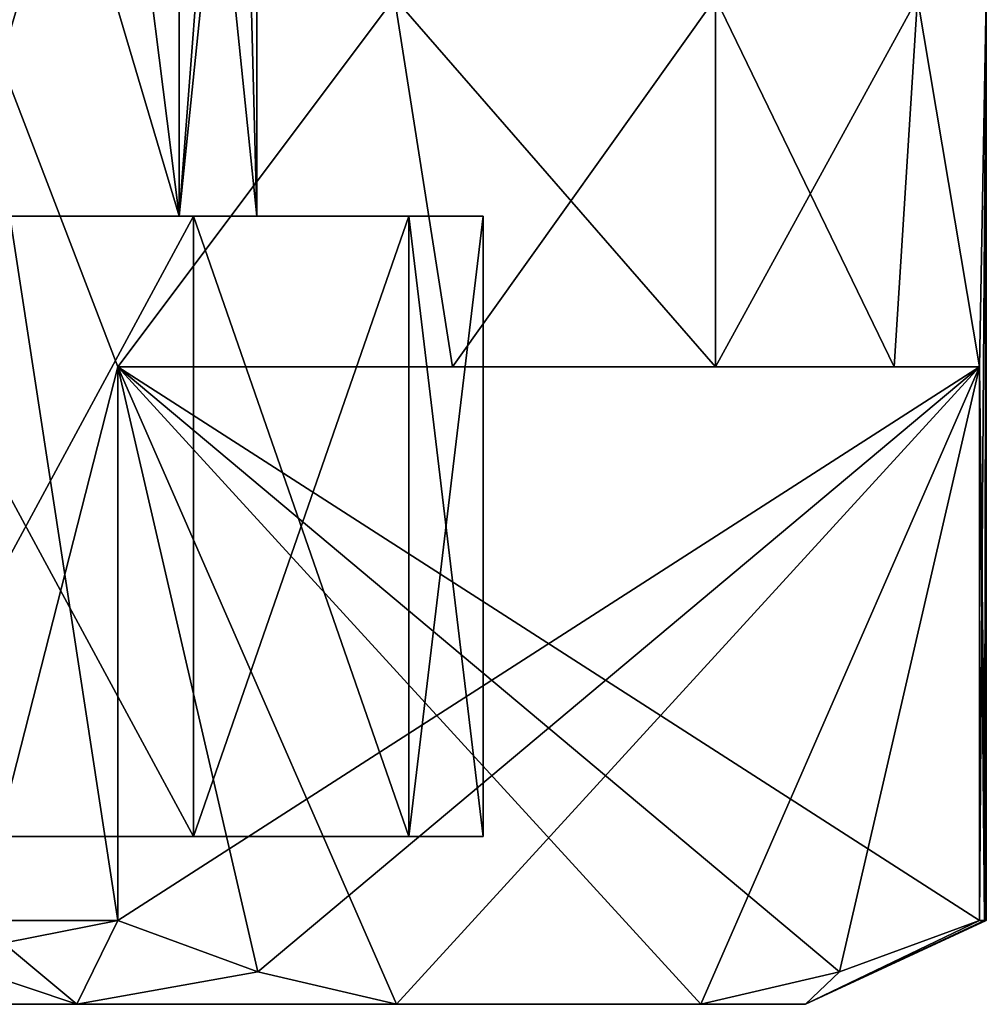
# Model space of a CAD drawing. Extents: x 0 to 500, y -78 to 1266.
# Tile 53 of 197: x 76 to 82, y -6 to 0. Entities that reach past the tile are written whole.
import ezdxf

# ---------------------------------------------------------------- set-up
doc = ezdxf.new("R2010")
doc.units = 0
doc.header["$LTSCALE"] = 65.185185
for name, color, linetype in [('177', 7, 'CONTINUOUS'), ('181', 7, 'CONTINUOUS'), ('182', 7, 'CONTINUOUS'), ('183', 7, 'CONTINUOUS'), ('184', 7, 'CONTINUOUS'), ('186', 7, 'CONTINUOUS'), ('187', 7, 'CONTINUOUS'), ('189', 7, 'CONTINUOUS'), ('190', 7, 'CONTINUOUS'), ('196', 7, 'CONTINUOUS'), ('197', 7, 'CONTINUOUS'), ('198', 7, 'CONTINUOUS'), ('199', 7, 'CONTINUOUS')]:
    doc.layers.add(name, color=color, linetype=linetype)

msp = doc.modelspace()

# ---------------------------------------------------------------- linework, layer by layer
at = {"layer": '177', "color": 7, "linetype": 'CONTINUOUS'}
for points in [[(76.6684, 3.2, -3.85), (75.8985, 3.2, -4.9495), (77.2356, -1.3, -2.6335), (76.6684, 3.2, -3.85)], [(77.2356, -1.3, -2.6335), (75.8985, 3.2, -4.9495), (75.8985, -1.3, -4.9495), (77.2356, -1.3, -2.6335)], [(77.2356, 3.2, -2.6336), (76.6684, 3.2, -3.85), (77.2356, -1.3, -2.6335), (77.2356, 3.2, -2.6336)], [(77.583, 3.2, -1.3371), (77.2356, 3.2, -2.6336), (77.7, -1.3), (77.583, 3.2, -1.3371)], [(77.7, -1.3), (77.2356, 3.2, -2.6336), (77.2356, -1.3, -2.6335), (77.7, -1.3)], [(77.7, 3.2), (77.583, 3.2, -1.3371), (77.7, -1.3), (77.7, 3.2)]]:
    msp.add_3dface(points, dxfattribs=at)
at = {"layer": '181', "color": 7, "linetype": 'CONTINUOUS'}
for points in [[(76.025, 0, -10.4356), (78.5206, 0, -8.5206), (76.871, -2.2, -9.8991), (76.025, 0, -10.4356)], [(76.025, -5.5, -10.4356), (76.025, 0, -10.4356), (76.871, -2.2, -9.8991), (76.025, -5.5, -10.4356)], [(76.871, -2.2, -9.8991), (78.5206, 0, -8.5206), (78.8675, -2.2, -8.1591), (76.871, -2.2, -9.8991)], [(78.5206, 0, -8.5206), (80.4356, 0, -6.025), (78.8675, -2.2, -8.1591), (78.5206, 0, -8.5206)], [(78.8675, -2.2, -8.1591), (80.4356, 0, -6.025), (80.4356, -2.2, -6.025), (78.8675, -2.2, -8.1591)], [(80.4356, 0, -6.025), (81.6394, 0, -3.1188), (80.4356, -2.2, -6.025), (80.4356, 0, -6.025)], [(80.4356, -2.2, -6.025), (81.6394, 0, -3.1188), (81.4997, -2.2, -3.5999), (80.4356, -2.2, -6.025)], [(81.4997, -2.2, -3.5999), (81.6394, 0, -3.1188), (82.0084, -2.2, -1.0009), (81.4997, -2.2, -3.5999)], [(81.6394, 0, -3.1188), (82.05, 0), (82.0084, -2.2, -1.0009), (81.6394, 0, -3.1188)], [(82.0084, -2.2, -1.0009), (82.05, 0), (82.0084, -5.5, -1.0009), (82.0084, -2.2, -1.0009)], [(82.0084, -5.5, -1.0009), (82.05, 0), (82.0396, -5.5, -0.5009), (82.0084, -5.5, -1.0009)], [(82.05, 0), (82.05, -5.5), (82.0396, -5.5, -0.5009), (82.05, 0)], [(76.871, -5.5, -9.8991), (76.025, -5.5, -10.4356), (76.871, -2.2, -9.8991), (76.871, -5.5, -9.8991)]]:
    msp.add_3dface(points, dxfattribs=at)
at = {"layer": '182', "color": 7, "linetype": 'CONTINUOUS'}
for points in [[(74.3442, -6, -10.1602), (76.6268, -6, -8.8424), (74.3442, -6, 10.1602), (74.3442, -6, -10.1602)], [(74.3442, -6, 10.1602), (76.6268, -6, -8.8424), (76.6268, -6, 8.8424), (74.3442, -6, 10.1602)], [(76.6268, -6, -8.8424), (78.5324, -6, -7.0214), (76.6268, -6, 8.8424), (76.6268, -6, -8.8424)], [(76.6268, -6, 8.8424), (78.5324, -6, -7.0214), (78.5324, -6, 7.0214), (76.6268, -6, 8.8424)], [(78.5324, -6, -7.0214), (80.3469, -6, -3.8786), (78.5324, -6, 7.0214), (78.5324, -6, -7.0214)], [(78.5324, -6, 7.0214), (80.3469, -6, -3.8786), (80.3469, -6, 3.8786), (78.5324, -6, 7.0214)], [(80.3469, -6, 3.8786), (80.3469, -6, -3.8786), (80.9711, -6, -1.3179), (80.3469, -6, 3.8786)], [(80.9711, -6, 1.3179), (80.3469, -6, 3.8786), (80.9711, -6, -1.3179), (80.9711, -6, 1.3179)]]:
    msp.add_3dface(points, dxfattribs=at)
at = {"layer": '183', "color": 7, "linetype": 'CONTINUOUS'}
for points in [[(61.3929, -5, 2.7966), (79.05, -5), (60.95, -5), (61.3929, -5, 2.7966)], [(60.95, -5), (79.05, -5), (78.6071, -5, -2.7966), (60.95, -5)], [(61.3929, -5, -2.7966), (60.95, -5), (78.6071, -5, -2.7966), (61.3929, -5, -2.7966)], [(78.6071, -5, 2.7966), (79.05, -5), (61.3929, -5, 2.7966), (78.6071, -5, 2.7966)], [(62.6784, -5, 5.3195), (78.6071, -5, 2.7966), (61.3929, -5, 2.7966), (62.6784, -5, 5.3195)], [(62.6784, -5, -5.3195), (61.3929, -5, -2.7966), (77.3216, -5, -5.3195), (62.6784, -5, -5.3195)], [(77.3216, -5, -5.3195), (61.3929, -5, -2.7966), (78.6071, -5, -2.7966), (77.3216, -5, -5.3195)], [(77.3216, -5, 5.3195), (78.6071, -5, 2.7966), (62.6784, -5, 5.3195), (77.3216, -5, 5.3195)], [(64.6805, -5, 7.3216), (77.3216, -5, 5.3195), (62.6784, -5, 5.3195), (64.6805, -5, 7.3216)], [(75.3195, -5, -7.3216), (62.6784, -5, -5.3195), (77.3216, -5, -5.3195), (75.3195, -5, -7.3216)], [(75.3195, -5, 7.3216), (77.3216, -5, 5.3195), (64.6805, -5, 7.3216), (75.3195, -5, 7.3216)]]:
    msp.add_3dface(points, dxfattribs=at)
at = {"layer": '184', "color": 7, "linetype": 'CONTINUOUS'}
for points in [[(77.2356, -1.3, 2.6335), (75.8985, -1.3, 4.9495), (77.2356, 3.2, 2.6336), (77.2356, -1.3, 2.6335)], [(77.2356, 3.2, 2.6336), (75.8985, -1.3, 4.9495), (76.6684, 3.2, 3.85), (77.2356, 3.2, 2.6336)], [(76.6684, 3.2, 3.85), (75.8985, -1.3, 4.9495), (75.8985, 3.2, 4.9495), (76.6684, 3.2, 3.85)], [(77.7, 3.2), (77.7, -1.3), (77.2356, -1.3, 2.6335), (77.7, 3.2)], [(77.7, 3.2), (77.2356, -1.3, 2.6335), (77.583, 3.2, 1.3371), (77.7, 3.2)], [(77.583, 3.2, 1.3371), (77.2356, -1.3, 2.6335), (77.2356, 3.2, 2.6336), (77.583, 3.2, 1.3371)]]:
    msp.add_3dface(points, dxfattribs=at)
at = {"layer": '186', "color": 7, "linetype": 'CONTINUOUS'}
for points in [[(78.5206, 0, 8.5206), (76.025, 0, 10.4356), (76.871, -2.2, 9.8991), (78.5206, 0, 8.5206)], [(76.871, -2.2, 9.8991), (76.025, 0, 10.4356), (76.871, -5.5, 9.8991), (76.871, -2.2, 9.8991)], [(76.871, -5.5, 9.8991), (76.025, 0, 10.4356), (76.025, -5.5, 10.4356), (76.871, -5.5, 9.8991)], [(78.8675, -2.2, 8.1591), (78.5206, 0, 8.5206), (76.871, -2.2, 9.8991), (78.8675, -2.2, 8.1591)], [(80.4356, 0, 6.025), (78.5206, 0, 8.5206), (80.4356, -2.2, 6.025), (80.4356, 0, 6.025)], [(80.4356, -2.2, 6.025), (78.5206, 0, 8.5206), (78.8675, -2.2, 8.1591), (80.4356, -2.2, 6.025)], [(81.6394, 0, 3.1188), (80.4356, 0, 6.025), (81.4997, -2.2, 3.5999), (81.6394, 0, 3.1188)], [(81.4997, -2.2, 3.5999), (80.4356, 0, 6.025), (80.4356, -2.2, 6.025), (81.4997, -2.2, 3.5999)], [(82.0084, -2.2, 1.0009), (81.6394, 0, 3.1188), (81.4997, -2.2, 3.5999), (82.0084, -2.2, 1.0009)], [(82.05, 0), (81.6394, 0, 3.1188), (82.0084, -2.2, 1.0009), (82.05, 0)], [(82.05, -5.5), (82.05, 0), (82.0084, -2.2, 1.0009), (82.05, -5.5)], [(82.0396, -5.5, 0.5009), (82.05, -5.5), (82.0084, -2.2, 1.0009), (82.0396, -5.5, 0.5009)], [(82.0084, -5.5, 1.0009), (82.0396, -5.5, 0.5009), (82.0084, -2.2, 1.0009), (82.0084, -5.5, 1.0009)]]:
    msp.add_3dface(points, dxfattribs=at)
at = {"layer": '187', "color": 7, "linetype": 'CONTINUOUS'}
for points in [[(76.871, -2.2, -9.8991), (78.8675, -2.2, -8.1591), (80.4356, -2.2, -6.025), (76.871, -2.2, -9.8991)], [(76.871, -2.2, -9.8991), (80.4356, -2.2, -6.025), (81.4997, -2.2, -3.5999), (76.871, -2.2, -9.8991)], [(76.871, -2.2, -9.8991), (81.4997, -2.2, -3.5999), (82.0084, -2.2, -1.0009), (76.871, -2.2, -9.8991)], [(82.0084, -2.2, 1.0009), (78.8675, -2.2, 8.1591), (76.871, -2.2, 9.8991), (82.0084, -2.2, 1.0009)], [(82.0084, -2.2, 1.0009), (80.4356, -2.2, 6.025), (78.8675, -2.2, 8.1591), (82.0084, -2.2, 1.0009)], [(82.0084, -2.2, 1.0009), (81.4997, -2.2, 3.5999), (80.4356, -2.2, 6.025), (82.0084, -2.2, 1.0009)]]:
    msp.add_3dface(points, dxfattribs=at)
at = {"layer": '189', "color": 7, "linetype": 'CONTINUOUS'}
for points in [[(78.5324, -6, 7.0214), (80.3469, -6, 3.8786), (76.871, -2.2, 9.8991), (78.5324, -6, 7.0214)], [(78.5324, -6, 7.0214), (76.871, -2.2, 9.8991), (77.7055, -5.8057, 8.4537), (78.5324, -6, 7.0214)], [(76.871, -2.2, 9.8991), (80.3469, -6, 3.8786), (81.1739, -5.8057, 2.4463), (76.871, -2.2, 9.8991)], [(82.0084, -5.5, 1.0009), (82.0084, -2.2, 1.0009), (76.871, -2.2, 9.8991), (82.0084, -5.5, 1.0009)], [(82.0084, -5.5, 1.0009), (76.871, -2.2, 9.8991), (81.1739, -5.8057, 2.4463), (82.0084, -5.5, 1.0009)], [(76.871, -2.2, 9.8991), (76.871, -5.5, 9.8991), (77.7055, -5.8057, 8.4537), (76.871, -2.2, 9.8991)]]:
    msp.add_3dface(points, dxfattribs=at)
at = {"layer": '190', "color": 7, "linetype": 'CONTINUOUS'}
for points in [[(76.871, -5.5, -9.8991), (76.871, -2.2, -9.8991), (82.0084, -2.2, -1.0009), (76.871, -5.5, -9.8991)], [(76.871, -5.5, -9.8991), (82.0084, -2.2, -1.0009), (77.7055, -5.8057, -8.4537), (76.871, -5.5, -9.8991)], [(82.0084, -2.2, -1.0009), (78.5324, -6, -7.0214), (77.7055, -5.8057, -8.4537), (82.0084, -2.2, -1.0009)], [(82.0084, -2.2, -1.0009), (80.3469, -6, -3.8786), (78.5324, -6, -7.0214), (82.0084, -2.2, -1.0009)], [(80.3469, -6, -3.8786), (82.0084, -2.2, -1.0009), (81.1738, -5.8057, -2.4463), (80.3469, -6, -3.8786)], [(82.0084, -2.2, -1.0009), (82.0084, -5.5, -1.0009), (81.1738, -5.8057, -2.4463), (82.0084, -2.2, -1.0009)]]:
    msp.add_3dface(points, dxfattribs=at)
at = {"layer": '196', "color": 7, "linetype": 'CONTINUOUS'}
for points in [[(75.3195, -5, -7.3216), (77.3216, -5, -5.3195), (75.3195, -1.3, -7.3216), (75.3195, -5, -7.3216)], [(75.3195, -1.3, -7.3216), (77.3216, -5, -5.3195), (77.3216, -1.3, -5.3195), (75.3195, -1.3, -7.3216)], [(77.3216, -5, -5.3195), (78.6071, -5, -2.7966), (77.3216, -1.3, -5.3195), (77.3216, -5, -5.3195)], [(77.3216, -1.3, -5.3195), (78.6071, -5, -2.7966), (78.6071, -1.3, -2.7966), (77.3216, -1.3, -5.3195)], [(78.6071, -5, -2.7966), (79.05, -5), (78.6071, -1.3, -2.7966), (78.6071, -5, -2.7966)], [(78.6071, -1.3, -2.7966), (79.05, -5), (79.05, -1.3), (78.6071, -1.3, -2.7966)]]:
    msp.add_3dface(points, dxfattribs=at)
at = {"layer": '197', "color": 7, "linetype": 'CONTINUOUS'}
for points in [[(75.8985, -1.3, -4.9495), (73.85, -1.3, -6.6684), (77.3216, -1.3, -5.3195), (75.8985, -1.3, -4.9495)], [(73.85, -1.3, -6.6684), (75.3195, -1.3, -7.3216), (77.3216, -1.3, -5.3195), (73.85, -1.3, -6.6684)], [(77.3216, -1.3, 5.3195), (75.3195, -1.3, 7.3216), (73.85, -1.3, 6.6684), (77.3216, -1.3, 5.3195)], [(75.8985, -1.3, 4.9495), (77.3216, -1.3, 5.3195), (73.85, -1.3, 6.6684), (75.8985, -1.3, 4.9495)], [(77.2356, -1.3, -2.6335), (75.8985, -1.3, -4.9495), (78.6071, -1.3, -2.7966), (77.2356, -1.3, -2.6335)], [(75.8985, -1.3, -4.9495), (77.3216, -1.3, -5.3195), (78.6071, -1.3, -2.7966), (75.8985, -1.3, -4.9495)], [(78.6071, -1.3, 2.7966), (77.3216, -1.3, 5.3195), (75.8985, -1.3, 4.9495), (78.6071, -1.3, 2.7966)], [(77.2356, -1.3, 2.6335), (78.6071, -1.3, 2.7966), (75.8985, -1.3, 4.9495), (77.2356, -1.3, 2.6335)], [(77.7, -1.3), (77.2356, -1.3, -2.6335), (79.05, -1.3), (77.7, -1.3)], [(77.7, -1.3), (78.6071, -1.3, 2.7966), (77.2356, -1.3, 2.6335), (77.7, -1.3)], [(77.2356, -1.3, -2.6335), (78.6071, -1.3, -2.7966), (79.05, -1.3), (77.2356, -1.3, -2.6335)], [(77.7, -1.3), (79.05, -1.3), (78.6071, -1.3, 2.7966), (77.7, -1.3)]]:
    msp.add_3dface(points, dxfattribs=at)
at = {"layer": '198', "color": 7, "linetype": 'CONTINUOUS'}
for points in [[(77.3216, -5, 5.3195), (75.3195, -5, 7.3216), (77.3216, -1.3, 5.3195), (77.3216, -5, 5.3195)], [(75.3195, -5, 7.3216), (75.3195, -1.3, 7.3216), (77.3216, -1.3, 5.3195), (75.3195, -5, 7.3216)], [(78.6071, -5, 2.7966), (77.3216, -5, 5.3195), (78.6071, -1.3, 2.7966), (78.6071, -5, 2.7966)], [(77.3216, -5, 5.3195), (77.3216, -1.3, 5.3195), (78.6071, -1.3, 2.7966), (77.3216, -5, 5.3195)], [(79.05, -5), (78.6071, -5, 2.7966), (79.05, -1.3), (79.05, -5)], [(79.05, -1.3), (78.6071, -5, 2.7966), (78.6071, -1.3, 2.7966), (79.05, -1.3)]]:
    msp.add_3dface(points, dxfattribs=at)
at = {"layer": '199', "color": 7, "linetype": 'CONTINUOUS'}
for points in [[(76.025, -5.5, -10.4356), (76.871, -5.5, -9.8991), (74.3442, -6, -10.1602), (76.025, -5.5, -10.4356)], [(76.871, -5.5, -9.8991), (76.6268, -6, -8.8424), (74.3442, -6, -10.1602), (76.871, -5.5, -9.8991)], [(74.3442, -6, 10.1602), (76.6268, -6, 8.8424), (75.1374, -5.5, 10.9), (74.3442, -6, 10.1602)], [(76.6268, -6, 8.8424), (76.025, -5.5, 10.4356), (75.1374, -5.5, 10.9), (76.6268, -6, 8.8424)], [(76.6268, -6, 8.8424), (76.871, -5.5, 9.8991), (76.025, -5.5, 10.4356), (76.6268, -6, 8.8424)], [(76.6268, -6, -8.8424), (76.871, -5.5, -9.8991), (77.7055, -5.8057, -8.4537), (76.6268, -6, -8.8424)], [(76.871, -5.5, 9.8991), (76.6268, -6, 8.8424), (77.7055, -5.8057, 8.4537), (76.871, -5.5, 9.8991)], [(82.0396, -5.5, -0.5009), (82.05, -5.5), (80.9711, -6, -1.3179), (82.0396, -5.5, -0.5009)], [(80.9711, -6, -1.3179), (82.05, -5.5), (82.0396, -5.5, 0.5009), (80.9711, -6, -1.3179)], [(82.0084, -5.5, -1.0009), (82.0396, -5.5, -0.5009), (80.9711, -6, -1.3179), (82.0084, -5.5, -1.0009)], [(82.0084, -5.5, -1.0009), (80.9711, -6, -1.3179), (81.1738, -5.8057, -2.4463), (82.0084, -5.5, -1.0009)], [(80.9711, -6, 1.3179), (80.9711, -6, -1.3179), (82.0084, -5.5, 1.0009), (80.9711, -6, 1.3179)], [(80.9711, -6, 1.3179), (82.0084, -5.5, 1.0009), (81.1739, -5.8057, 2.4463), (80.9711, -6, 1.3179)], [(80.9711, -6, -1.3179), (82.0396, -5.5, 0.5009), (82.0084, -5.5, 1.0009), (80.9711, -6, -1.3179)], [(78.5324, -6, -7.0214), (76.6268, -6, -8.8424), (77.7055, -5.8057, -8.4537), (78.5324, -6, -7.0214)], [(76.6268, -6, 8.8424), (78.5324, -6, 7.0214), (77.7055, -5.8057, 8.4537), (76.6268, -6, 8.8424)], [(80.9711, -6, -1.3179), (80.3469, -6, -3.8786), (81.1738, -5.8057, -2.4463), (80.9711, -6, -1.3179)], [(80.3469, -6, 3.8786), (80.9711, -6, 1.3179), (81.1739, -5.8057, 2.4463), (80.3469, -6, 3.8786)]]:
    msp.add_3dface(points, dxfattribs=at)

doc.saveas('drawing.dxf')
